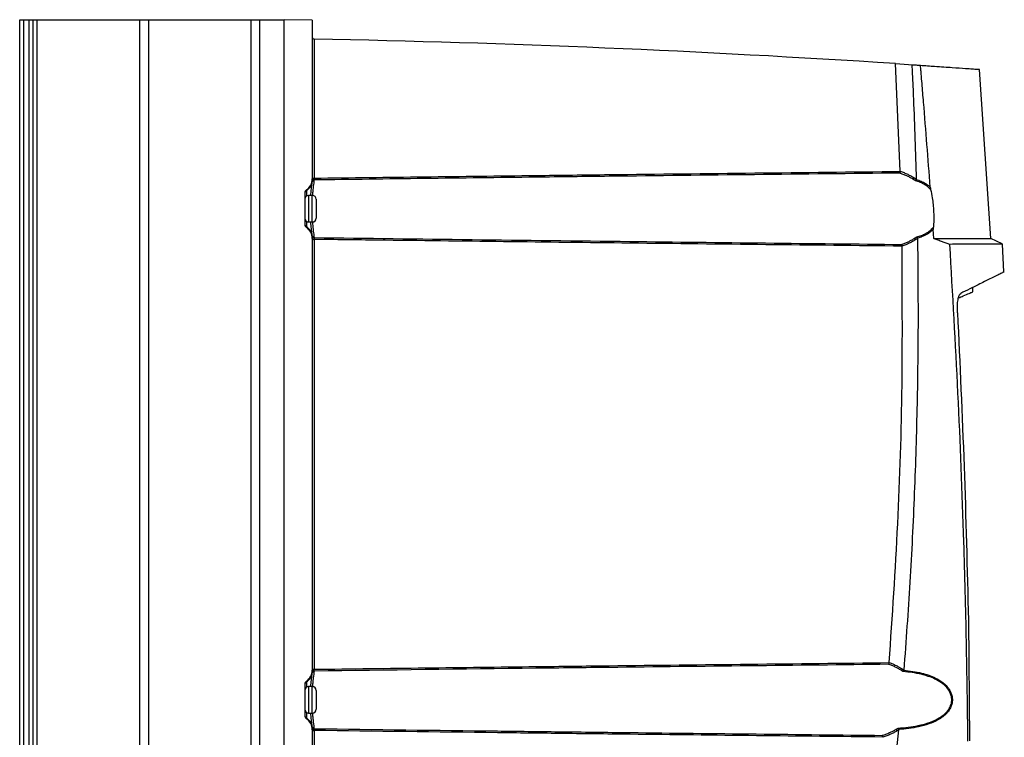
# Model space of a CAD drawing. Header units: millimetres. Extents: x -0.66 to 0.91, y -0.4 to 0.64.
# Tile 44 of 241: x -0.35 to -0.09, y 0.13 to 0.32. Entities that reach past the tile are written whole.
import ezdxf

# ---------------------------------------------------------------- set-up
doc = ezdxf.new("R2010")
doc.units = ezdxf.units.MM
doc.layers.add('FORMAT', color=7, linetype='Continuous')

msp = doc.modelspace()

# ---------------------------------------------------------------- linework, layer by layer
at = {"layer": 'FORMAT', "color": 7, "linetype": 'Continuous', "lineweight": 25}
for p, q in [((-0.348063, -0.035976), (-0.348063, 0.324024)), ((-0.348063, 0.324024), (-0.347063, 0.324024)), ((-0.347063, 0.324024), (-0.347063, -0.035976)), ((-0.347063, 0.324024), (-0.345563, 0.324024)), ((-0.345563, -0.035976), (-0.345563, 0.324024)), ((-0.345563, 0.324024), (-0.344563, 0.324024)), ((-0.344563, 0.324024), (-0.344563, -0.035976)), ((-0.344563, 0.324024), (-0.343563, 0.324024)), ((-0.343563, 0.324024), (-0.343563, -0.035976)), ((-0.343563, 0.324024), (-0.316242, 0.324024)), ((-0.316242, -0.035976), (-0.316242, 0.324024)), ((-0.316242, 0.324024), (-0.313993, 0.324024)), ((-0.313993, 0.324024), (-0.313993, -0.035976)), ((-0.313993, 0.324024), (-0.286761, 0.324024)), ((-0.286761, -0.035976), (-0.286761, 0.324024)), ((-0.286761, 0.324024), (-0.284511, 0.324024)), ((-0.284511, 0.324024), (-0.284511, -0.035976)), ((-0.284511, 0.324024), (-0.278063, 0.324024)), ((-0.278063, -0.03602), (-0.278063, 0.324067)), ((-0.270563, 0.323936), (-0.278063, 0.324067)), ((-0.270563, 0.323936), (-0.270563, 0.281911)), ((-0.270072, 0.318923), (-0.270071, 0.318923)), ((-0.270071, 0.318923), (-0.270071, 0.282126)), ((-0.114869, 0.283959), (-0.116121, 0.312437)), ((-0.116121, 0.312437), (-0.112641, 0.312209)), ((-0.112641, 0.312209), (-0.111805, 0.312153)), ((-0.090881, 0.266125), (-0.093862, 0.31092)), ((-0.270563, 0.282126), (-0.270071, 0.282126)), ((-0.270563, 0.281911), (-0.270563, 0.281723)), ((-0.270593, 0.281238), (-0.270593, 0.281239)), ((-0.272563, 0.278168), (-0.272563, 0.269879)), ((-0.272118, 0.279), (-0.272118, 0.278789)), ((-0.272118, 0.278789), (-0.272118, 0.277355)), ((-0.270563, 0.277524), (-0.271563, 0.277524)), ((-0.271563, 0.277524), (-0.271563, 0.270524)), ((-0.270563, 0.274024), (-0.270563, 0.277524)), ((-0.269563, 0.276524), (-0.269563, 0.274024)), ((-0.270563, 0.270524), (-0.270563, 0.274024)), ((-0.269563, 0.274024), (-0.269563, 0.271524)), ((-0.272118, 0.270692), (-0.272118, 0.269258)), ((-0.272118, 0.269258), (-0.272118, 0.269047)), ((-0.271563, 0.270524), (-0.270563, 0.270524)), ((-0.10594, 0.266124), (-0.106111, 0.268595)), ((-0.270593, 0.266808), (-0.270593, 0.266809)), ((-0.270563, 0.266324), (-0.270563, 0.266136)), ((-0.270563, 0.266136), (-0.270563, 0.151911)), ((-0.270106, 0.266397), (-0.270071, 0.266397)), ((-0.087841, 0.264708), (-0.090901, 0.266134)), ((-0.270071, 0.265921), (-0.270071, 0.152126)), ((-0.087443, 0.257295), (-0.087798, 0.264687)), ((-0.095638, 0.252041), (-0.095683, 0.253146)), ((-0.09682, 0.16513), (-0.09649, 0.133224)), ((-0.270593, 0.151238), (-0.270593, 0.151239)), ((-0.270563, 0.152126), (-0.270071, 0.152126)), ((-0.270563, 0.151911), (-0.270563, 0.151723)), ((-0.270106, 0.15165), (-0.270106, 0.151649)), ((-0.272118, 0.149), (-0.272118, 0.148789)), ((-0.272118, 0.148789), (-0.272118, 0.147355)), ((-0.272563, 0.148168), (-0.272563, 0.139879)), ((-0.270563, 0.147524), (-0.271563, 0.147524)), ((-0.271563, 0.147524), (-0.271563, 0.140524)), ((-0.270563, 0.144024), (-0.270563, 0.147524)), ((-0.269563, 0.146524), (-0.269563, 0.144024)), ((-0.270563, 0.140524), (-0.270563, 0.144024)), ((-0.269563, 0.144024), (-0.269563, 0.141524)), ((-0.272118, 0.140692), (-0.272118, 0.139258)), ((-0.272118, 0.139258), (-0.272118, 0.139047)), ((-0.271563, 0.140524), (-0.270563, 0.140524)), ((-0.270593, 0.136808), (-0.270593, 0.136809)), ((-0.270563, 0.136324), (-0.270563, 0.136136)), ((-0.270563, 0.136136), (-0.270563, 0.021911)), ((-0.270563, 0.135921), (-0.270071, 0.135921)), ((-0.270106, 0.136398), (-0.270106, 0.136398)), ((-0.270071, 0.135921), (-0.270071, 0.022126))]:
    msp.add_line(p, q, dxfattribs=at)
for centre, radius, start, end in [((-0.270063, 0.319423), 0.0005000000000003, 180, 268.90603), ((-0.333997, -3.028672), 3.348205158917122, 86.268983, 88.906016), ((-0.270114, 0.281164), 0.0004851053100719, 89.10111, 171.162772), ((-0.270113, 0.281165), 0.0004851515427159, 89.107157, 171.175285), ((-0.270173, 0.281471), 0.0004644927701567, 77.654148, 147.130898), ((-0.1121, 0.2826), 0.0009118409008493, 308.547187, 338.120104), ((-0.274059, 0.281698), 0.0034967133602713, 303.718718, 352.452443), ((-0.271563, 0.276524), 0.001, 90, 180), ((-0.271564, 0.277958), 0.000998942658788, 123.716578, 179.992324), ((-0.270563, 0.276524), 0.001, 0, 90), ((-0.271563, 0.271524), 0.001, 180, 270), ((-0.270563, 0.271524), 0.001, 270, 0), ((-0.271564, 0.270089), 0.0009989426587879, 180.007676, 236.283422), ((-0.274059, 0.26635), 0.0034967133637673, 7.547616, 56.281282), ((-0.270114, 0.266883), 0.000485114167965, 188.837755, 270.897905), ((-0.270113, 0.266883), 0.0004851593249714, 188.822, 270.891789), ((-0.282836, 0.266159), 0.0127669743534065, 358.931667, 1.068333), ((-0.111698, 0.265442), 0.0008992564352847, 23.007917, 52.317935), ((-0.274059, 0.151698), 0.0034967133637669, 303.718718, 352.452384), ((-0.270114, 0.151164), 0.000485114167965, 89.102095, 171.162245), ((-0.270113, 0.151165), 0.0004851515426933, 89.107157, 171.175285), ((-0.270173, 0.151471), 0.0004644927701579, 77.654148, 147.130898), ((-0.115168, 0.152584), 0.0008819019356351, 306.648676, 335.679904), ((-0.271564, 0.147958), 0.0009989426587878, 123.716578, 179.992324), ((-0.271563, 0.146524), 0.001, 90, 180), ((-0.270563, 0.146524), 0.001, 360, 90), ((-0.271563, 0.141524), 0.001, 180, 270), ((-0.270563, 0.141524), 0.001, 270, 360), ((-0.271564, 0.140089), 0.000998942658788, 180.007676, 236.283422), ((-0.274059, 0.13635), 0.0034967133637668, 7.547616, 56.281282), ((-0.270114, 0.136883), 0.000485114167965, 188.837755, 270.897905), ((-0.270113, 0.136883), 0.0004851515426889, 188.824715, 270.892843), ((-0.270173, 0.136577), 0.000464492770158, 212.869102, 282.345852), ((-0.116603, 0.135485), 0.0009273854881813, 20.306346, 50.265023)]:
    msp.add_arc(centre, radius, start, end, dxfattribs=at)
for centre, major_axis, start_param, end_param in [((-0.274063, 0.281914), (-0.001209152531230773, 0.003288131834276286), 3.377881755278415, 4.359647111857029), ((-0.271563, 0.278167), (-0.0003454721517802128, 0.0009394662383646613), 0.2362891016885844, 1.218054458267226), ((-0.271563, 0.26988), (0.0003454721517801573, 0.0009394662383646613), 1.923538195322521, 2.905303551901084), ((-0.274063, 0.266133), (0.001209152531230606, 0.003288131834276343), 5.065130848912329, 6.046896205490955), ((-0.274063, 0.151914), (-0.001209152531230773, 0.003288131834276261), 3.377881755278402, 4.359647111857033), ((-0.271563, 0.148167), (-0.0003454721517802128, 0.0009394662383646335), 0.2362891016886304, 1.218054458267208), ((-0.271563, 0.13988), (0.0003454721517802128, 0.0009394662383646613), 1.923538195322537, 2.905303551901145), ((-0.274063, 0.136133), (0.001209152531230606, 0.003288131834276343), 5.065130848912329, 6.04689620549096)]:
    msp.add_ellipse(centre, major_axis=major_axis, ratio=0.998896, start_param=start_param, end_param=end_param, dxfattribs=at)
for points, knots in [([(-0.1118046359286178, 0.3121529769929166), (-0.1118030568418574, 0.3121180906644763), (-0.1118006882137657, 0.3120657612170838), (-0.1117976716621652, 0.3120047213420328), (-0.111794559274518, 0.3119436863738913), (-0.1117851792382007, 0.3117605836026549), (-0.111747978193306, 0.3110281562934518), (-0.1116016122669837, 0.3080983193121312), (-0.1111364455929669, 0.2982340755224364), (-0.1108415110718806, 0.288922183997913), (-0.1106173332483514, 0.281844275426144)], [0, 0, 0, 0, 0.0034539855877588, 0.005180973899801, 0.006044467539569, 0.0094984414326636, 0.0233143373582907, 0.078577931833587, 0.2996330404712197, 1, 1, 1, 1]), ([(-0.1118046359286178, 0.3121529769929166), (-0.1116127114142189, 0.3121402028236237), (-0.1112285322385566, 0.312114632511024), (-0.1106550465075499, 0.3120763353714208), (-0.1100810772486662, 0.312037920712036), (-0.1097036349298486, 0.312012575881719), (-0.109514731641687, 0.3119998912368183)], [0, 0, 0, 0, 0.2430099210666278, 0.4864378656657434, 0.7429711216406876, 1, 1, 1, 1]), ([(-0.1069164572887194, 0.2797570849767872), (-0.1074908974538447, 0.2872489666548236), (-0.1081926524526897, 0.2964012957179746), (-0.1090323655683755, 0.3063780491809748), (-0.1092802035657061, 0.3092818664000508), (-0.1094051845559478, 0.3107336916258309), (-0.1094679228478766, 0.3114595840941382), (-0.109497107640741, 0.3117966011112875), (-0.1095097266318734, 0.3119421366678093), (-0.1095133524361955, 0.3119839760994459), (-0.109514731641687, 0.3119998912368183)], [0, 0, 0, 0, 0.6968623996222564, 0.8513100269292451, 0.9285341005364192, 0.9671461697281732, 0.9864522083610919, 0.9961052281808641, 0.9985184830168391, 1, 1, 1, 1]), ([(-0.109514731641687, 0.3119998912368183), (-0.1082417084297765, 0.3119138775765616), (-0.105049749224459, 0.311698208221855), (-0.1009489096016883, 0.3114140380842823), (-0.0977479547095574, 0.3111887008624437), (-0.095690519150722, 0.311042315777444), (-0.0944893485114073, 0.3109563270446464), (-0.0938800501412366, 0.3109125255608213), (-0.0939135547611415, 0.3109149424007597), (-0.0939254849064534, 0.3109158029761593)], [0, 0, 0, 0, 0.1275223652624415, 0.3197476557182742, 0.5119728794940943, 0.648849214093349, 0.7859606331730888, 0.923786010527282, 1, 1, 1, 1]), ([(-0.2705928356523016, 0.281239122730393), (-0.2705919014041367, 0.2812473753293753), (-0.2705899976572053, 0.2812641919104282), (-0.2705853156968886, 0.2813068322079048), (-0.2705785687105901, 0.2813732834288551), (-0.2705707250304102, 0.2814718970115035), (-0.2705642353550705, 0.2815881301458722), (-0.2705632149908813, 0.281677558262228), (-0.2705626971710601, 0.2817229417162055)], [0, 0, 0, 0, 0.104387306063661, 0.2127133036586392, 0.4112061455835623, 0.614716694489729, 0.804474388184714, 0.9999999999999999, 0.9999999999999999, 0.9999999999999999, 0.9999999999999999]), ([(-0.2701059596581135, 0.2816489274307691), (-0.2701458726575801, 0.2812883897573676), (-0.2702257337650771, 0.2805669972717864), (-0.2704305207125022, 0.279004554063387), (-0.2705189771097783, 0.2778462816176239), (-0.2705443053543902, 0.2775146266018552)], [0, 0, 0, 0, 0.4162414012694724, 0.8328489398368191, 0.9999999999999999, 0.9999999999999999, 0.9999999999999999, 0.9999999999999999]), ([(-0.2701058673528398, 0.2816497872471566), (-0.2701058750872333, 0.2816497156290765), (-0.2701058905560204, 0.2816495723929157), (-0.2701059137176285, 0.2816493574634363), (-0.2701059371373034, 0.2816491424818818), (-0.2701059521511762, 0.2816489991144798), (-0.2701059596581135, 0.281648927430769), (-0.2701063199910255, 0.2816454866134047), (-0.2701054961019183, 0.2816532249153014), (-0.2701058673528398, 0.2816497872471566)], [0, 0, 0, 0, 0.2499999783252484, 0.4999999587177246, 0.7499999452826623, 1, 1, 1, 1.000000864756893, 1.000000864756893, 1.000000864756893, 1.000000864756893]), ([(-0.1150207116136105, 0.2834651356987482), (-0.1278435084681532, 0.2833268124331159), (-0.1534891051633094, 0.2830501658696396), (-0.1856016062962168, 0.2826844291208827), (-0.2147588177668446, 0.2823407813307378), (-0.2408083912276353, 0.2820247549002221), (-0.2603908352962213, 0.2817741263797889), (-0.2701058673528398, 0.2816497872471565)], [0, 0, 0, 0, 0.2480447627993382, 0.4960895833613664, 0.6211890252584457, 0.8120683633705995, 1, 1, 1, 1]), ([(-0.2700732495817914, 0.2819246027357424), (-0.2700738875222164, 0.2818998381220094), (-0.2700751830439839, 0.2818495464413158), (-0.2700823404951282, 0.2817838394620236), (-0.2700910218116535, 0.2817267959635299), (-0.270098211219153, 0.2816888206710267), (-0.2701031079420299, 0.281664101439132), (-0.270104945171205, 0.2816545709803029), (-0.2701058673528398, 0.2816497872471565)], [0, 0, 0, 0, 0.1956405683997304, 0.3973045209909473, 0.5934541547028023, 0.7951921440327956, 0.8971984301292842, 1, 1, 1, 1]), ([(-0.2700714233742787, 0.2821263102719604), (-0.2700720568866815, 0.2820698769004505), (-0.270072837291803, 0.2820003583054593), (-0.2700731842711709, 0.2819366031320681), (-0.2700732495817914, 0.2819246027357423)], [0, 0, 0, 0, 0.811773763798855, 1, 1, 1, 1]), ([(-0.2700714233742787, 0.2821263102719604), (-0.2603678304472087, 0.2822482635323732), (-0.2407968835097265, 0.2824942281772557), (-0.2147587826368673, 0.2828040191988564), (-0.1855768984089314, 0.2831411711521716), (-0.1534149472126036, 0.2835000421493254), (-0.1277198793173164, 0.2837714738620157), (-0.1148723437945, 0.2839071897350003)], [0, 0, 0, 0, 0.1875729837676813, 0.3783115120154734, 0.5033191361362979, 0.7516595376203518, 1, 1, 1, 1]), ([(-0.1148723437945, 0.2839071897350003), (-0.1148824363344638, 0.2838506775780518), (-0.1149026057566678, 0.2837377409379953), (-0.1149515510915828, 0.2835888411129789), (-0.1149923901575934, 0.2835064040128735), (-0.1150160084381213, 0.2834716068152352), (-0.1150200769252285, 0.2834660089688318), (-0.1150207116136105, 0.2834651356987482)], [0, 0, 0, 0, 0.3073398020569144, 0.6142027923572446, 0.9336921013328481, 0.989655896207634, 1, 1, 1, 1]), ([(-0.1115317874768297, 0.2818872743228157), (-0.1117984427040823, 0.2820391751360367), (-0.1123323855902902, 0.2823433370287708), (-0.1131843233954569, 0.2827529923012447), (-0.1140792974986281, 0.2831348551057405), (-0.1147066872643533, 0.2833549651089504), (-0.1150207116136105, 0.2834651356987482)], [0, 0, 0, 0, 0.2369667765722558, 0.4744955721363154, 0.7369718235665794, 1, 1, 1, 1]), ([(-0.1148723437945, 0.2839071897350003), (-0.1148717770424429, 0.2839114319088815), (-0.1148706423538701, 0.2839199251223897), (-0.1148696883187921, 0.2839327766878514), (-0.1148692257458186, 0.2839456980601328), (-0.1148693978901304, 0.2839543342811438), (-0.114869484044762, 0.2839586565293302)], [0, 0, 0, 0, 0.2487317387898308, 0.497983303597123, 0.7487511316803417, 1, 1, 1, 1]), ([(-0.114869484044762, 0.2839586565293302), (-0.1147017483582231, 0.2838994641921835), (-0.1143661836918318, 0.2837810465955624), (-0.1137000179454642, 0.2835198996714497), (-0.1129272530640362, 0.2831790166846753), (-0.112054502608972, 0.2827382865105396), (-0.1115209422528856, 0.2824199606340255), (-0.1112538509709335, 0.2822606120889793)], [0, 0, 0, 0, 0.1351020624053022, 0.2702792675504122, 0.5411808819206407, 0.770322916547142, 1, 1, 1, 1]), ([(-0.1108311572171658, 0.2814473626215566), (-0.1108851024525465, 0.281483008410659), (-0.1109930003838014, 0.2815543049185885), (-0.1111637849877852, 0.2816631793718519), (-0.1113431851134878, 0.2817746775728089), (-0.1114689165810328, 0.281849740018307), (-0.1115317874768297, 0.2818872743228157)], [0, 0, 0, 0, 0.2335812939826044, 0.4671948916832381, 0.7335755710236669, 1, 1, 1, 1]), ([(-0.1112538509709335, 0.2822606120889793), (-0.111190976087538, 0.2822212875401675), (-0.1110652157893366, 0.2821426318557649), (-0.1108966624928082, 0.282032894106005), (-0.1107473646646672, 0.2819334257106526), (-0.1106606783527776, 0.2818739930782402), (-0.1106173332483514, 0.281844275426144)], [0, 0, 0, 0, 0.2934940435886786, 0.5870372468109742, 0.793509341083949, 1, 1, 1, 1]), ([(-0.1108311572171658, 0.2814473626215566), (-0.1108297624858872, 0.2814488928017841), (-0.1108228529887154, 0.2814564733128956), (-0.1107843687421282, 0.2815006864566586), (-0.1107095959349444, 0.2816030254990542), (-0.110656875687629, 0.2817165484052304), (-0.1106283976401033, 0.2817778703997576)], [0, 0, 0, 0, 0.0183854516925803, 0.0910815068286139, 0.509026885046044, 1, 1, 1, 1]), ([(-0.1106173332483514, 0.281844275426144), (-0.110617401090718, 0.2818355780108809), (-0.1106175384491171, 0.2818179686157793), (-0.1106214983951, 0.2817981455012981), (-0.1106256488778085, 0.2817848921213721), (-0.1106274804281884, 0.2817802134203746), (-0.1106283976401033, 0.2817778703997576)], [0, 0, 0, 0, 0.3834975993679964, 0.7764560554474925, 0.8880526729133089, 1, 1, 1, 1]), ([(-0.1106283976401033, 0.2817778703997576), (-0.1106240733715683, 0.2817765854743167), (-0.1101870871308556, 0.2816467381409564), (-0.1093320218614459, 0.2813401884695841), (-0.1083105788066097, 0.28081131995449), (-0.1075086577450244, 0.2802718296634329), (-0.107114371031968, 0.2799291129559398), (-0.1069164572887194, 0.2797570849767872)], [0, 0, 0, 0, 0.0030934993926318, 0.3126116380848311, 0.6275428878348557, 0.8130437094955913, 1, 1, 1, 1]), ([(-0.2709691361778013, 0.2775236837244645), (-0.270949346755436, 0.2778093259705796), (-0.2708751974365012, 0.2788796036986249), (-0.2706988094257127, 0.2802913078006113), (-0.2706280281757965, 0.2809243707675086), (-0.2705929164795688, 0.2812384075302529)], [0, 0, 0, 0, 0.1550177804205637, 0.5808387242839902, 0.9999999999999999, 0.9999999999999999, 0.9999999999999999, 0.9999999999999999]), ([(-0.1068160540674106, 0.2791536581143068), (-0.1070556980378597, 0.279383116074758), (-0.1075384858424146, 0.279845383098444), (-0.1084505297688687, 0.2804656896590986), (-0.1095375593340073, 0.2810296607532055), (-0.1103972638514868, 0.2813072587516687), (-0.1108311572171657, 0.2814473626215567)], [0, 0, 0, 0, 0.2148946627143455, 0.4329277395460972, 0.71379830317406, 0.9999999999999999, 0.9999999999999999, 0.9999999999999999, 0.9999999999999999]), ([(-0.1069164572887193, 0.2797570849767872), (-0.1069119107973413, 0.2797084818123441), (-0.1069026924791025, 0.2796099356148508), (-0.1068791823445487, 0.2794598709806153), (-0.1068505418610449, 0.279306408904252), (-0.1068275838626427, 0.2792047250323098), (-0.1068160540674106, 0.2791536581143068)], [0, 0, 0, 0, 0.2264663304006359, 0.4591757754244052, 0.7283912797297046, 1, 1, 1, 1]), ([(-0.1068160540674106, 0.2791536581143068), (-0.1066641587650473, 0.2784209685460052), (-0.1062854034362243, 0.2765939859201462), (-0.1059779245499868, 0.2733253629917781), (-0.1059791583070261, 0.2706676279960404), (-0.1060811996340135, 0.2693634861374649), (-0.1061005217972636, 0.2691165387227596)], [0, 0, 0, 0, 0.2343571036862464, 0.5843762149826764, 0.9212990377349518, 1, 1, 1, 1]), ([(-0.2705929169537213, 0.2668089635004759), (-0.2706090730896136, 0.2669517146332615), (-0.2706568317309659, 0.2673736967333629), (-0.2708037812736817, 0.2685606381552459), (-0.2709224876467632, 0.2699108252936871), (-0.270976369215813, 0.2705236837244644)], [0, 0, 0, 0, 0.218248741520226, 0.6451581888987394, 0.9999999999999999, 0.9999999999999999, 0.9999999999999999, 0.9999999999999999]), ([(-0.2705537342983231, 0.2705280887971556), (-0.2704887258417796, 0.2698506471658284), (-0.2703481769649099, 0.2683860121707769), (-0.2701784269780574, 0.2670547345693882), (-0.2701243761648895, 0.2665652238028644), (-0.2701059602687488, 0.2663984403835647)], [0, 0, 0, 0, 0.3619872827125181, 0.7826198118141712, 1, 1, 1, 1]), ([(-0.1104985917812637, 0.2665737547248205), (-0.1100879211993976, 0.2666913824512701), (-0.10925979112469, 0.2669285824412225), (-0.10813981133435, 0.2674402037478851), (-0.1071371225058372, 0.268081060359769), (-0.1064875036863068, 0.2686637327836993), (-0.1061678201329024, 0.2690377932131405), (-0.1061005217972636, 0.2691165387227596)], [0, 0, 0, 0, 0.2416036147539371, 0.4872012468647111, 0.7105464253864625, 0.9390655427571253, 1, 1, 1, 1]), ([(-0.1061114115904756, 0.2685953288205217), (-0.1063826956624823, 0.2683298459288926), (-0.1069314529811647, 0.2677928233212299), (-0.1079316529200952, 0.2671546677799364), (-0.1090524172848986, 0.2666304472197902), (-0.1098734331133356, 0.2663651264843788), (-0.1102982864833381, 0.2662511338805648), (-0.1103021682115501, 0.2662500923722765)], [0, 0, 0, 0, 0.2377007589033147, 0.4808245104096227, 0.7370118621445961, 0.9975971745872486, 1, 1, 1, 1]), ([(-0.1061005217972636, 0.2691165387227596), (-0.1061056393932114, 0.2690495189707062), (-0.1061160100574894, 0.2689137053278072), (-0.1061181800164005, 0.2687509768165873), (-0.1061144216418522, 0.2686433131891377), (-0.1061124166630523, 0.2686113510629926), (-0.1061114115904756, 0.2685953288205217)], [0, 0, 0, 0, 0.406854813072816, 0.8244798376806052, 0.9120137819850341, 1, 1, 1, 1]), ([(-0.2705626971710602, 0.266324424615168), (-0.2705628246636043, 0.2663472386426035), (-0.2705630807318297, 0.2663930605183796), (-0.2705655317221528, 0.2664783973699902), (-0.2705707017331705, 0.2665764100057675), (-0.2705786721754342, 0.2666750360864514), (-0.2705868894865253, 0.266755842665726), (-0.2705908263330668, 0.2667905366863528), (-0.2705928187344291, 0.2668080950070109)], [0, 0, 0, 0, 0.0970498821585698, 0.1949242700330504, 0.3894537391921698, 0.5896040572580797, 0.7923024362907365, 1, 1, 1, 1]), ([(-0.2701058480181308, 0.2663974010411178), (-0.2701035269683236, 0.2663752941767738), (-0.2700988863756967, 0.266331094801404), (-0.2700838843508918, 0.2662241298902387), (-0.2700777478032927, 0.2661327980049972), (-0.2700838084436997, 0.2660745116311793), (-0.2701015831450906, 0.2660345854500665), (-0.2701426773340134, 0.2659964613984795), (-0.2702445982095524, 0.2659602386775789), (-0.2703835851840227, 0.2659185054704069), (-0.2705088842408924, 0.2658582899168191), (-0.2705453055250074, 0.2658266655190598), (-0.2705626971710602, 0.2658115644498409)], [0, 0, 0, 0, 0.1361084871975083, 0.2721286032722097, 0.3474667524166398, 0.3923496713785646, 0.4243243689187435, 0.4563982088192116, 0.5301116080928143, 0.6923197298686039, 0.8530785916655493, 0.9999999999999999, 0.9999999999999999, 0.9999999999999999, 0.9999999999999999]), ([(-0.2701059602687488, 0.2663984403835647), (-0.2701059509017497, 0.2663983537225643), (-0.2701059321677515, 0.2663981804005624), (-0.2701059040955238, 0.2663979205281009), (-0.270105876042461, 0.2663976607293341), (-0.2701058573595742, 0.2663974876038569), (-0.2701058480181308, 0.2663974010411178)], [0, 0, 0, 0, 0.2499999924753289, 0.4999999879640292, 0.7499999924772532, 1, 1, 1, 1]), ([(-0.2700714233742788, 0.2663971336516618), (-0.256137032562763, 0.2662197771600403), (-0.2282682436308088, 0.2658650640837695), (-0.1884138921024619, 0.2653945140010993), (-0.1505085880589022, 0.2649645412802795), (-0.1265377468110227, 0.2647063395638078), (-0.1145523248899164, 0.2645772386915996)], [0, 0, 0, 0, 0.2688003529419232, 0.5376008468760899, 0.7688003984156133, 1, 1, 1, 1]), ([(-0.1145523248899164, 0.2645772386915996), (-0.1142471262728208, 0.2646863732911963), (-0.1136360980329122, 0.2649048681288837), (-0.1127641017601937, 0.2652848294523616), (-0.1119314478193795, 0.2656946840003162), (-0.111409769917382, 0.2660004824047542), (-0.1111486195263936, 0.2661535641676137)], [0, 0, 0, 0, 0.2613470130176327, 0.5232343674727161, 0.7613325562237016, 1, 1, 1, 1]), ([(-0.1102895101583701, 0.2661843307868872), (-0.1102192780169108, 0.2588971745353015), (-0.1100787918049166, 0.2443205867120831), (-0.1103167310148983, 0.2258000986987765), (-0.1107013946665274, 0.2106279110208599), (-0.1111178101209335, 0.1988026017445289), (-0.1116512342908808, 0.1869802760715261), (-0.1124952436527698, 0.1713455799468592), (-0.1133548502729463, 0.1596648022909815), (-0.1139248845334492, 0.151918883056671)], [0, 0, 0, 0, 0.1911613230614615, 0.3823823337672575, 0.4858288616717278, 0.5892850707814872, 0.6927704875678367, 0.7962657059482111, 0.9999999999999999, 0.9999999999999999, 0.9999999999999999, 0.9999999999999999]), ([(-0.1111486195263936, 0.2661535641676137), (-0.1110916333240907, 0.2661886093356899), (-0.1109776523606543, 0.2662587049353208), (-0.1108125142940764, 0.2663642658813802), (-0.1106526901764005, 0.2664690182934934), (-0.1105499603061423, 0.2665388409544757), (-0.1104985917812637, 0.2665737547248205)], [0, 0, 0, 0, 0.2601367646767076, 0.5203125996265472, 0.7601395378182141, 1, 1, 1, 1]), ([(-0.1102895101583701, 0.2661843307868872), (-0.1103294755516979, 0.2661561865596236), (-0.1104094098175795, 0.2660998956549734), (-0.1105461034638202, 0.2660062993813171), (-0.11069958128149, 0.2659035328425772), (-0.1108135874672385, 0.2658300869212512), (-0.110870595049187, 0.265793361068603)], [0, 0, 0, 0, 0.2086157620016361, 0.4172496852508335, 0.7086018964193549, 1, 1, 1, 1]), ([(-0.1103021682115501, 0.2662500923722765), (-0.1103262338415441, 0.2663026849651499), (-0.1103743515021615, 0.2664078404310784), (-0.1104455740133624, 0.2665111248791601), (-0.1104870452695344, 0.2665608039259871), (-0.1104973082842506, 0.266572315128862), (-0.1104985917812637, 0.2665737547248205)], [0, 0, 0, 0, 0.4299002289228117, 0.8595575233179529, 0.98243620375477, 1, 1, 1, 1]), ([(-0.1103021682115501, 0.2662500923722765), (-0.1103002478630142, 0.2662449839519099), (-0.110296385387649, 0.2662347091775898), (-0.1102926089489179, 0.2662184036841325), (-0.1102901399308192, 0.2662015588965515), (-0.1102897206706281, 0.2661900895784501), (-0.1102895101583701, 0.2661843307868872)], [0, 0, 0, 0, 0.243562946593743, 0.4898880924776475, 0.7438707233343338, 1, 1, 1, 1]), ([(-0.1059398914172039, 0.266123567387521), (-0.1045820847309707, 0.2661236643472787), (-0.1018641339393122, 0.2661238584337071), (-0.0985330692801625, 0.2661242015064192), (-0.0957510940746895, 0.2661235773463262), (-0.0935954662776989, 0.2661235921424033), (-0.0920288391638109, 0.2661242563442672), (-0.0911474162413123, 0.2661241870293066), (-0.0907816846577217, 0.2661234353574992), (-0.0908841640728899, 0.2661235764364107), (-0.0908872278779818, 0.2661235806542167)], [0, 0, 0, 0, 0.1418268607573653, 0.2838978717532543, 0.4263377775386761, 0.5692728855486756, 0.7110996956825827, 0.8531705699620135, 0.995610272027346, 1, 1, 1, 1]), ([(-0.1017332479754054, 0.2646061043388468), (-0.1020507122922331, 0.2647119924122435), (-0.1026868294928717, 0.2649241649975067), (-0.1037156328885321, 0.2652879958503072), (-0.1047962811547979, 0.265684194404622), (-0.1055580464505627, 0.26597686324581), (-0.1059398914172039, 0.266123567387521)], [0, 0, 0, 0, 0.2473170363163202, 0.4955600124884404, 0.7471427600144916, 1, 1, 1, 1]), ([(-0.2700714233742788, 0.2659210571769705), (-0.2701258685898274, 0.2659190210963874), (-0.2702359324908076, 0.2659149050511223), (-0.2703801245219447, 0.2658682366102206), (-0.2704904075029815, 0.2658043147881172), (-0.2705529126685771, 0.2657382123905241), (-0.2705598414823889, 0.2656996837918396), (-0.2705626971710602, 0.2656838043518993)], [0, 0, 0, 0, 0.199461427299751, 0.4032218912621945, 0.617218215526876, 0.8422376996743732, 0.9999999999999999, 0.9999999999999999, 0.9999999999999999, 0.9999999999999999]), ([(-0.1144019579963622, 0.2641352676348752), (-0.1264124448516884, 0.2642619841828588), (-0.1504334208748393, 0.2645154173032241), (-0.1856019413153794, 0.2649058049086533), (-0.2199075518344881, 0.2653027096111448), (-0.2477764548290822, 0.2656393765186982), (-0.2644976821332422, 0.2658506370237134), (-0.2700714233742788, 0.2659210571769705)], [0, 0, 0, 0, 0.2314589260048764, 0.4629178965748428, 0.6777507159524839, 0.89258359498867, 1, 1, 1, 1]), ([(-0.1177840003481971, 0.1538974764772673), (-0.1169564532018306, 0.1661231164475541), (-0.1153011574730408, 0.1905773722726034), (-0.1141720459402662, 0.2273336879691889), (-0.1143232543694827, 0.2518435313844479), (-0.1143988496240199, 0.264097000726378)], [0, 0, 0, 0, 0.3333055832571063, 0.6666922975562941, 1, 1, 1, 1]), ([(-0.1145523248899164, 0.2645772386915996), (-0.1145516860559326, 0.2645763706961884), (-0.1145476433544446, 0.2645708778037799), (-0.1145237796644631, 0.2645362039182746), (-0.1144824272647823, 0.264453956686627), (-0.1144327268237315, 0.2643049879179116), (-0.1144122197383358, 0.2641918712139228), (-0.1144019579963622, 0.2641352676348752)], [0, 0, 0, 0, 0.0102814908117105, 0.0650638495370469, 0.3849117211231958, 0.6922099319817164, 1, 1, 1, 1]), ([(-0.1143988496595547, 0.2640970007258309), (-0.1143989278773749, 0.2641001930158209), (-0.1143990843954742, 0.264106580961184), (-0.1143997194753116, 0.2641161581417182), (-0.1144006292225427, 0.2641257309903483), (-0.1144015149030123, 0.2641320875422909), (-0.1144019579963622, 0.2641352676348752)], [0, 0, 0, 0, 0.2493210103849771, 0.4989048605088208, 0.749309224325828, 1, 1, 1, 1]), ([(-0.110870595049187, 0.265793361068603), (-0.1111308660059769, 0.265633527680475), (-0.111652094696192, 0.2653134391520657), (-0.1123468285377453, 0.2649546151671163), (-0.1129376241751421, 0.264677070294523), (-0.113420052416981, 0.2644687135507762), (-0.1139069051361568, 0.2642738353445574), (-0.1142348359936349, 0.2641559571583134), (-0.1143988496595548, 0.2640970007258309)], [0, 0, 0, 0, 0.2301794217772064, 0.4609662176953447, 0.5955057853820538, 0.7301376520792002, 0.8650291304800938, 1, 1, 1, 1]), ([(-0.0878525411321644, 0.2646839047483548), (-0.0878343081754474, 0.2646839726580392), (-0.0877484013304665, 0.2646842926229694), (-0.0882187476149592, 0.2646826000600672), (-0.089277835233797, 0.2646767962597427), (-0.0909999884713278, 0.2646668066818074), (-0.0933269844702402, 0.2646544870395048), (-0.09601428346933, 0.2646398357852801), (-0.0988326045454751, 0.2646234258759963), (-0.1007660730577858, 0.2646118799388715), (-0.1017332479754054, 0.2646061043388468)], [0, 0, 0, 0, 0.040221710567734, 0.1895095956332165, 0.3375115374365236, 0.4857677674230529, 0.6347960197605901, 0.7840838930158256, 0.8919927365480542, 1, 1, 1, 1]), ([(-0.0969381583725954, 0.1330993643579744), (-0.0970537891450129, 0.1418865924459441), (-0.0972850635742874, 0.1594620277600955), (-0.0981061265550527, 0.1901731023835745), (-0.0994391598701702, 0.2252314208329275), (-0.1009684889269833, 0.2514801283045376), (-0.1017332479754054, 0.2646061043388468)], [0, 0, 0, 0, 0.2003192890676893, 0.4006608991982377, 0.7002934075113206, 1, 1, 1, 1]), ([(-0.0873913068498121, 0.2572979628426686), (-0.087388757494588, 0.257299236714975), (-0.0873030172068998, 0.2573420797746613), (-0.0876173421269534, 0.2571850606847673), (-0.0883522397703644, 0.2568184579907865), (-0.0895660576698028, 0.2562137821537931), (-0.0913594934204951, 0.2553225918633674), (-0.0941852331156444, 0.2539209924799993), (-0.0972393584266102, 0.2524202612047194), (-0.0988607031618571, 0.2516235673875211)], [0, 0, 0, 0, 0.0045776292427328, 0.153955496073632, 0.3112381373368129, 0.4403347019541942, 0.5695979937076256, 0.7715123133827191, 1, 1, 1, 1]), ([(-0.0956856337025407, 0.2531459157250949), (-0.0956822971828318, 0.2531473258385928), (-0.0955270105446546, 0.2532129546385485), (-0.0957326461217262, 0.2531256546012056), (-0.0961994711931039, 0.2529287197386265), (-0.0962587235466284, 0.2529037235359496)], [0, 0, 0, 0, 0.0188103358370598, 0.8754612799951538, 1, 1, 1, 1]), ([(-0.099705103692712, 0.2465133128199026), (-0.0997207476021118, 0.2471302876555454), (-0.0997520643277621, 0.2483653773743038), (-0.0995890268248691, 0.2499705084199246), (-0.0992896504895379, 0.2511990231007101), (-0.0990054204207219, 0.2514803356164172), (-0.0988607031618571, 0.2516235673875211)], [0, 0, 0, 0, 0.2538438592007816, 0.5081567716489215, 0.7495753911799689, 1, 1, 1, 1]), ([(-0.0994306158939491, 0.2504435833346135), (-0.0990030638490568, 0.2506231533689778), (-0.0977930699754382, 0.2511313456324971), (-0.0966145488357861, 0.2516295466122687), (-0.0957472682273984, 0.2519964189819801), (-0.0956761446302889, 0.2520265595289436), (-0.0956425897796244, 0.2520407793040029)], [0, 0, 0, 0, 0.1671699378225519, 0.4730993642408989, 0.7514176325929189, 1, 1, 1, 1]), ([(-0.099705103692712, 0.2465133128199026), (-0.0990746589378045, 0.2329570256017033), (-0.0978136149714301, 0.2058411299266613), (-0.0971513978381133, 0.1787011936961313), (-0.0968202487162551, 0.1651295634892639)], [0, 0, 0, 0, 0.4999387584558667, 1, 1, 1, 1]), ([(-0.2700714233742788, 0.1521263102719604), (-0.2602859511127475, 0.1522492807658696), (-0.2407150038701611, 0.1524952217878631), (-0.2146769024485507, 0.1528049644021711), (-0.1860625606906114, 0.1531355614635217), (-0.1548719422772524, 0.1534838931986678), (-0.1301482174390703, 0.1537457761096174), (-0.1177863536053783, 0.1538767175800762)], [0, 0, 0, 0, 0.1927752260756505, 0.385550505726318, 0.5129501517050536, 0.7564750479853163, 1, 1, 1, 1]), ([(-0.117939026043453, 0.1534339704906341), (-0.117938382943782, 0.1534348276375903), (-0.1179338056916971, 0.1534409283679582), (-0.1179091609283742, 0.1534763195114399), (-0.1178670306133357, 0.1535596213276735), (-0.1178171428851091, 0.1537081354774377), (-0.1177966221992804, 0.1538204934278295), (-0.1177863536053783, 0.1538767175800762)], [0, 0, 0, 0, 0.0101857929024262, 0.0724972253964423, 0.3912704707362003, 0.6953904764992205, 1, 1, 1, 1]), ([(-0.1177863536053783, 0.1538767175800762), (-0.117786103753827, 0.1538784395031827), (-0.1177856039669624, 0.153881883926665), (-0.1177849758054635, 0.1538870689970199), (-0.1177844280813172, 0.1538922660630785), (-0.1177841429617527, 0.1538957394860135), (-0.1177840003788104, 0.1538974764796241)], [0, 0, 0, 0, 0.2497927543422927, 0.4996692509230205, 0.7497939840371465, 1, 1, 1, 1]), ([(-0.1177840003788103, 0.1538974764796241), (-0.1176252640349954, 0.1538397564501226), (-0.1173076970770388, 0.1537242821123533), (-0.1168800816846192, 0.1535507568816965), (-0.1164115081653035, 0.1533475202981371), (-0.1158375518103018, 0.1530761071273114), (-0.1151209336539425, 0.1526981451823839), (-0.1146169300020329, 0.152379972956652), (-0.1143645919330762, 0.1522206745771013)], [0, 0, 0, 0, 0.134291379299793, 0.2686625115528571, 0.3656221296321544, 0.5380129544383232, 0.7686982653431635, 1, 1, 1, 1]), ([(-0.2709763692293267, 0.1475236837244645), (-0.270922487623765, 0.1481365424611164), (-0.2708037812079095, 0.1494867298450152), (-0.2706568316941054, 0.1506736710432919), (-0.2706090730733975, 0.1510956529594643), (-0.2705929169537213, 0.151238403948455)], [0, 0, 0, 0, 0.3548420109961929, 0.7817514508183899, 1, 1, 1, 1]), ([(-0.270592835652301, 0.1512391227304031), (-0.2705908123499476, 0.1512573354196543), (-0.2705849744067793, 0.1513098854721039), (-0.2705688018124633, 0.1514594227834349), (-0.2705647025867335, 0.1516363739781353), (-0.2705626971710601, 0.1517229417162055)], [0, 0, 0, 0, 0.2131689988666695, 0.6150679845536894, 1, 1, 1, 1]), ([(-0.2701059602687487, 0.1516489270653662), (-0.2701244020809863, 0.1514837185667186), (-0.2701604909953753, 0.1511604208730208), (-0.2702505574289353, 0.1504066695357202), (-0.2703566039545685, 0.149500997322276), (-0.2704687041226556, 0.148501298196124), (-0.2705336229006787, 0.1477713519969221), (-0.2705637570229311, 0.1474325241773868)], [0, 0, 0, 0, 0.2129562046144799, 0.4167355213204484, 0.6265186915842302, 0.8266367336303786, 0.9999999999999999, 0.9999999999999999, 0.9999999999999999, 0.9999999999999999]), ([(-0.117939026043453, 0.1534339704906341), (-0.1426118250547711, 0.1531646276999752), (-0.1737516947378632, 0.1528246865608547), (-0.2244624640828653, 0.1522262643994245), (-0.2505119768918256, 0.1519038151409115), (-0.2700943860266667, 0.1516499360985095), (-0.2701058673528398, 0.1516497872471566)], [0, 0, 0, 0, 0.4864254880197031, 0.6139241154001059, 0.9997736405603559, 1, 1, 1, 1]), ([(-0.2701058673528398, 0.1516497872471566), (-0.2701038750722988, 0.1516600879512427), (-0.2700980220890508, 0.1516903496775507), (-0.27008032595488, 0.1517775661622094), (-0.2700756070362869, 0.1518756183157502), (-0.2700732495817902, 0.1519246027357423)], [0, 0, 0, 0, 0.2052388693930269, 0.602957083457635, 0.9999999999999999, 0.9999999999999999, 0.9999999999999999, 0.9999999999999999]), ([(-0.2700732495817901, 0.1519246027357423), (-0.2700731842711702, 0.1519366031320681), (-0.2700728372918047, 0.1520003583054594), (-0.2700720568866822, 0.1520698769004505), (-0.2700714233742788, 0.1521263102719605)], [0, 0, 0, 0, 0.1882262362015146, 1, 1, 1, 1]), ([(-0.1146418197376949, 0.1518763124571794), (-0.1148937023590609, 0.1520280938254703), (-0.1153981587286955, 0.1523320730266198), (-0.1162042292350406, 0.1527371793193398), (-0.1170499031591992, 0.1531120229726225), (-0.1176424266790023, 0.1533265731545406), (-0.117939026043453, 0.1534339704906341)], [0, 0, 0, 0, 0.2386328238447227, 0.477920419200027, 0.7386627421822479, 1, 1, 1, 1]), ([(-0.1154395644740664, 0.1365347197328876), (-0.1145427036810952, 0.1366075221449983), (-0.1127425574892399, 0.1367536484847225), (-0.1100839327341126, 0.137198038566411), (-0.1074730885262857, 0.1378743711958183), (-0.1053695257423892, 0.1387323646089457), (-0.1037871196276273, 0.1397020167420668), (-0.1028223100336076, 0.1405184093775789), (-0.1021137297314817, 0.1413642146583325), (-0.1015628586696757, 0.1422908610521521), (-0.1011952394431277, 0.1434953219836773), (-0.1012464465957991, 0.1447771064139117), (-0.1016745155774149, 0.1460993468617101), (-0.1025479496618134, 0.1474021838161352), (-0.1039615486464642, 0.1486242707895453), (-0.1056258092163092, 0.1495735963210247), (-0.1074266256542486, 0.1502899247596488), (-0.1094359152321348, 0.1508548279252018), (-0.1116659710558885, 0.151282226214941), (-0.1132875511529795, 0.151439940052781), (-0.1141019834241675, 0.1515191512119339)], [0, 0, 0, 0, 0.079199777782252, 0.1589668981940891, 0.2389456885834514, 0.3203666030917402, 0.3631983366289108, 0.4069268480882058, 0.4341744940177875, 0.4621156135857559, 0.5026606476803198, 0.5431061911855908, 0.5720162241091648, 0.6244450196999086, 0.6812576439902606, 0.7405717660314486, 0.7981161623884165, 0.8563789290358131, 0.9278668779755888, 1, 1, 1, 1]), ([(-0.1139377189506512, 0.151854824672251), (-0.1139351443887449, 0.1518546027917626), (-0.1131343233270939, 0.1517855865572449), (-0.1115368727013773, 0.1515971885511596), (-0.1093286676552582, 0.15116446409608), (-0.1073104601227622, 0.1505757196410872), (-0.1055093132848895, 0.1498357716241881), (-0.1038188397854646, 0.1488439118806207), (-0.1026080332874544, 0.1477679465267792), (-0.1018456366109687, 0.146739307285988), (-0.1014001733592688, 0.1458972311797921), (-0.1010605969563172, 0.1448084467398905), (-0.1010104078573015, 0.1434718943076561), (-0.1013785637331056, 0.1422225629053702), (-0.1019331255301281, 0.1412503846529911), (-0.1026392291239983, 0.1403738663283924), (-0.1036180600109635, 0.1395105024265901), (-0.105197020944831, 0.1385036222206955), (-0.1073305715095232, 0.137594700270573), (-0.10994078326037, 0.1368870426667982), (-0.1126041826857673, 0.1364298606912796), (-0.114381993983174, 0.1362527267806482), (-0.1152812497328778, 0.1361900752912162), (-0.115287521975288, 0.1361896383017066)], [0, 0, 0, 0, 0.000224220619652, 0.0697441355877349, 0.1398473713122, 0.1975339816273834, 0.2558689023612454, 0.3134784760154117, 0.3730868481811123, 0.3996017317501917, 0.4267221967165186, 0.4563933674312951, 0.4980363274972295, 0.5397005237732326, 0.567449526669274, 0.5959927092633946, 0.6391413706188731, 0.6834171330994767, 0.7632312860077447, 0.8449675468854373, 0.9219001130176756, 0.9994552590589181, 1, 1, 1, 1]), ([(-0.1141019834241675, 0.1515191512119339), (-0.1141482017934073, 0.1515511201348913), (-0.1142406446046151, 0.1516150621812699), (-0.1143770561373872, 0.1517061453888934), (-0.1145107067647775, 0.1517934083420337), (-0.1145981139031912, 0.1518486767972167), (-0.1146418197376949, 0.1518763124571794)], [0, 0, 0, 0, 0.2596718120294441, 0.5193777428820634, 0.7596764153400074, 0.9999999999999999, 0.9999999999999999, 0.9999999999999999, 0.9999999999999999]), ([(-0.1143645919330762, 0.1522206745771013), (-0.1143208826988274, 0.1521917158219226), (-0.1142334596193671, 0.152133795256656), (-0.1141167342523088, 0.1520539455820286), (-0.1140138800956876, 0.1519822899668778), (-0.113954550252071, 0.1519400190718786), (-0.1139248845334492, 0.151918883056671)], [0, 0, 0, 0, 0.2956639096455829, 0.5913590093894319, 0.7956740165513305, 1, 1, 1, 1]), ([(-0.1141019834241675, 0.1515191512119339), (-0.1141011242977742, 0.1515203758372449), (-0.1140961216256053, 0.1515275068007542), (-0.1140643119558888, 0.1515745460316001), (-0.1140042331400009, 0.1516791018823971), (-0.113960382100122, 0.1517949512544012), (-0.1139377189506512, 0.151854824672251)], [0, 0, 0, 0, 0.0141563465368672, 0.0824320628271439, 0.5257813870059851, 1, 1, 1, 1]), ([(-0.1139248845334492, 0.151918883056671), (-0.1139253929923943, 0.1519134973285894), (-0.113926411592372, 0.15190270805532), (-0.1139291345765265, 0.1518866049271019), (-0.1139327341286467, 0.1518705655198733), (-0.1139360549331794, 0.1518600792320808), (-0.1139377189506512, 0.151854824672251)], [0, 0, 0, 0, 0.2477042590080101, 0.4962279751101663, 0.7475655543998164, 1, 1, 1, 1]), ([(-0.2705929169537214, 0.1368089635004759), (-0.2706280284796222, 0.1371229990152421), (-0.2706988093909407, 0.1377560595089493), (-0.2708751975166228, 0.1391677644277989), (-0.2709493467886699, 0.1402380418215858), (-0.2709691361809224, 0.1405236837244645)], [0, 0, 0, 0, 0.4191613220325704, 0.8449823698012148, 1, 1, 1, 1]), ([(-0.2705640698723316, 0.1406147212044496), (-0.270531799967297, 0.1402552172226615), (-0.2704643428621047, 0.1395037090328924), (-0.2703507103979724, 0.1384951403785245), (-0.270246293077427, 0.1376051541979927), (-0.2701589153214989, 0.1368732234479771), (-0.2701237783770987, 0.1365581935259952), (-0.2701059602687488, 0.1363984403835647)], [0, 0, 0, 0, 0.1844505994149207, 0.3855760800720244, 0.5923910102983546, 0.7932995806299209, 1, 1, 1, 1]), ([(-0.2705626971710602, 0.1363244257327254), (-0.2705631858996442, 0.1363684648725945), (-0.2705641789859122, 0.1364579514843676), (-0.2705705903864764, 0.1365734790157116), (-0.2705784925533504, 0.1366733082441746), (-0.2705852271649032, 0.136739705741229), (-0.2705899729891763, 0.1367829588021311), (-0.2705918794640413, 0.1367997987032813), (-0.2705928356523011, 0.1368082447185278)], [0, 0, 0, 0, 0.189610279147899, 0.3852841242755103, 0.5836749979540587, 0.7872873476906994, 0.8933144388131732, 1, 1, 1, 1]), ([(-0.2700732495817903, 0.1361227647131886), (-0.270075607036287, 0.1361717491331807), (-0.2700803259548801, 0.1362698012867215), (-0.270098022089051, 0.1363570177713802), (-0.2701038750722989, 0.1363872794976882), (-0.2701058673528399, 0.1363975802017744)], [0, 0, 0, 0, 0.3970429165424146, 0.794761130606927, 1, 1, 1, 1]), ([(-0.2701058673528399, 0.1363975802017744), (-0.2700943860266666, 0.1363974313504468), (-0.2539150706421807, 0.1361876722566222), (-0.2323207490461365, 0.1359179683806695), (-0.2044236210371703, 0.1355842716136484), (-0.1704401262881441, 0.1351861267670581), (-0.1418713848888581, 0.1348742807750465), (-0.1196168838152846, 0.1346313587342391)], [0, 0, 0, 0, 0.0002288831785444, 0.3225387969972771, 0.4304861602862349, 0.5563596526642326, 1, 1, 1, 1]), ([(-0.2700714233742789, 0.1359210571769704), (-0.2700720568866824, 0.1359774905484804), (-0.2700728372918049, 0.1360470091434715), (-0.2700731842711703, 0.1361107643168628), (-0.2700732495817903, 0.1361227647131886)], [0, 0, 0, 0, 0.8117737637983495, 1, 1, 1, 1]), ([(-0.119471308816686, 0.1341883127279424), (-0.1417743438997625, 0.1344266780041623), (-0.1703916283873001, 0.1347325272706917), (-0.2044236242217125, 0.135123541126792), (-0.2323207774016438, 0.1354500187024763), (-0.2539035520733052, 0.1357193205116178), (-0.2700714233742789, 0.1359210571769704)], [0, 0, 0, 0, 0.4442790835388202, 0.5700596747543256, 0.6779274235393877, 1, 1, 1, 1]), ([(-0.1196168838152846, 0.1346313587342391), (-0.1192921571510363, 0.134741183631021), (-0.1186420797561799, 0.1349610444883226), (-0.1177167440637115, 0.1353412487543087), (-0.1168366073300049, 0.1357479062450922), (-0.1162858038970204, 0.1360477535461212), (-0.1160101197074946, 0.1361978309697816)], [0, 0, 0, 0, 0.2639983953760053, 0.5285041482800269, 0.7640102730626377, 1, 1, 1, 1]), ([(-0.1157331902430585, 0.135806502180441), (-0.1160080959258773, 0.1356496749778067), (-0.116558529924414, 0.1353356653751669), (-0.1174587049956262, 0.1348987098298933), (-0.1184282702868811, 0.1344859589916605), (-0.1191211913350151, 0.1342359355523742), (-0.1194698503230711, 0.1341201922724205), (-0.1194698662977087, 0.1341201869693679)], [0, 0, 0, 0, 0.2277186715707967, 0.4559531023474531, 0.7276455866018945, 0.9999875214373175, 1, 1, 1, 1]), ([(-0.1180507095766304, 0.1092853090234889), (-0.1175512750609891, 0.113747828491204), (-0.1165523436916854, 0.1226734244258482), (-0.1157030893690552, 0.1316145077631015), (-0.1152784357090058, 0.1360853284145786)], [0, 0, 0, 0, 0.4999687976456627, 1, 1, 1, 1]), ([(-0.1160101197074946, 0.1361978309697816), (-0.1159614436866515, 0.1362254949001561), (-0.1158640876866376, 0.1362808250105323), (-0.1157204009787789, 0.1363648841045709), (-0.1155788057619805, 0.136449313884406), (-0.1154859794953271, 0.136506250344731), (-0.1154395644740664, 0.1365347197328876)], [0, 0, 0, 0, 0.2541588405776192, 0.5083383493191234, 0.7541591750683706, 0.9999999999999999, 0.9999999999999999, 0.9999999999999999, 0.9999999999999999]), ([(-0.1152784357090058, 0.1360853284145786), (-0.1153056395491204, 0.1360681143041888), (-0.1153600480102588, 0.1360336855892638), (-0.1154629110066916, 0.1359696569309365), (-0.1155871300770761, 0.1358935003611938), (-0.1156845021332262, 0.1358355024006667), (-0.1157331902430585, 0.135806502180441)], [0, 0, 0, 0, 0.1805896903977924, 0.3611845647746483, 0.680578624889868, 1, 1, 1, 1]), ([(-0.1154395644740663, 0.1365347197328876), (-0.1154387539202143, 0.1365334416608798), (-0.1154316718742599, 0.1365222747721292), (-0.1154000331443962, 0.1364695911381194), (-0.1153446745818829, 0.136359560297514), (-0.1153065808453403, 0.1362463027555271), (-0.115287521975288, 0.1361896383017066)], [0, 0, 0, 0, 0.014339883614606, 0.1252917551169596, 0.5623702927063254, 1, 1, 1, 1]), ([(-0.115287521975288, 0.1361896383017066), (-0.1152853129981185, 0.1361813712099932), (-0.1152808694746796, 0.1361647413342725), (-0.1152776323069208, 0.1361387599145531), (-0.115276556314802, 0.1361121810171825), (-0.1152778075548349, 0.1360943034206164), (-0.1152784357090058, 0.1360853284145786)], [0, 0, 0, 0, 0.2435658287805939, 0.4899509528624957, 0.7439424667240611, 0.9999999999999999, 0.9999999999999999, 0.9999999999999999, 0.9999999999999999]), ([(-0.119471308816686, 0.1341883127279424), (-0.1194811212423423, 0.134244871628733), (-0.1195007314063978, 0.1343579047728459), (-0.1195485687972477, 0.1345068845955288), (-0.1195887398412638, 0.1345896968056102), (-0.1196120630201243, 0.1346246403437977), (-0.1196162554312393, 0.1346304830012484), (-0.1196168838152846, 0.1346313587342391)], [0, 0, 0, 0, 0.306599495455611, 0.6127400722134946, 0.9305540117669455, 0.9895910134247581, 1, 1, 1, 1]), ([(-0.1194698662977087, 0.1341201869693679), (-0.1194694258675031, 0.1341258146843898), (-0.1194685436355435, 0.1341370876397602), (-0.119468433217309, 0.1341541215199), (-0.119469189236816, 0.1341712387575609), (-0.1194706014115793, 0.1341826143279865), (-0.119471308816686, 0.1341883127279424)], [0, 0, 0, 0, 0.2479151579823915, 0.4966023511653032, 0.747831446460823, 1, 1, 1, 1])]:
    msp.add_open_spline(points, degree=3, knots=knots, dxfattribs=at)

doc.saveas('drawing.dxf')
